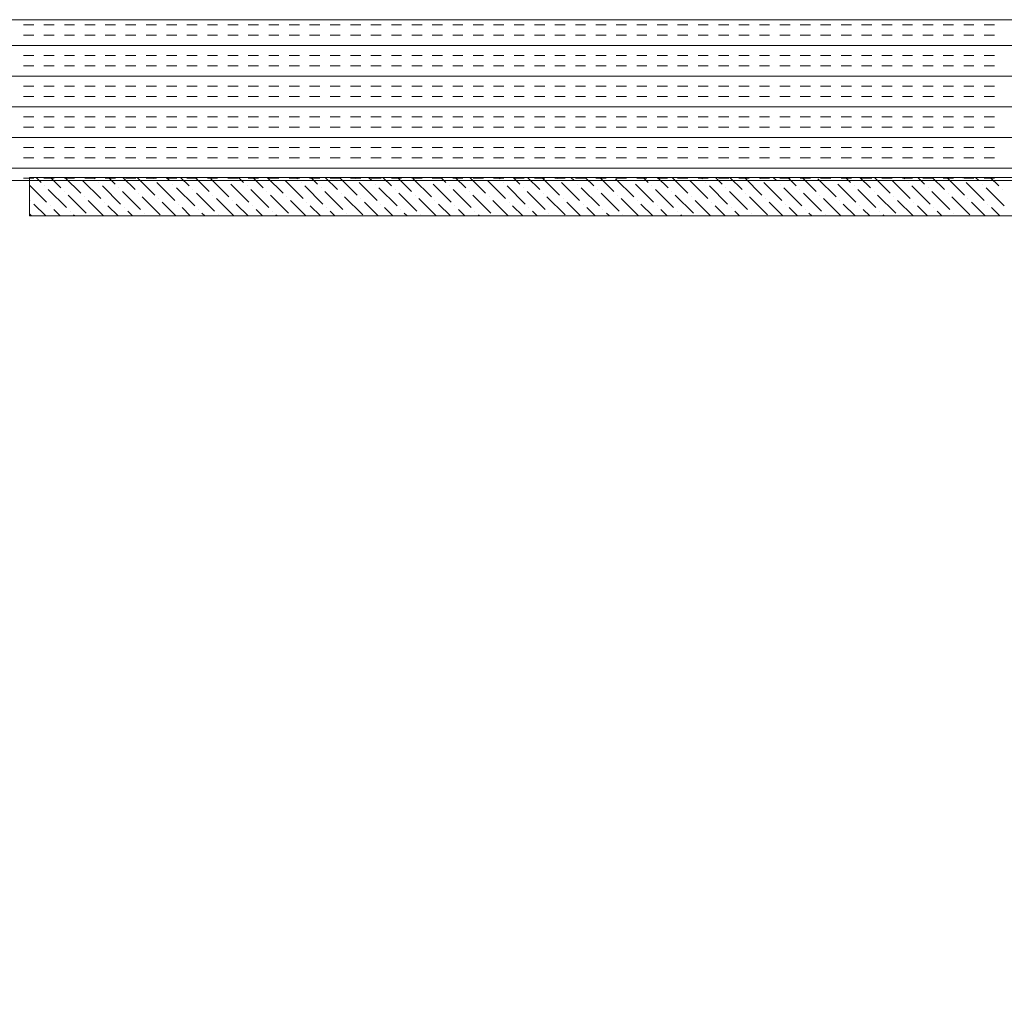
# Model space of a CAD drawing. Extents: x 3940905 to 4145695, y 925352 to 1109797.
# Tile 102 of 256: x 3949748 to 3950054, y 1099866 to 1100172. Entities that reach past the tile are written whole.
import ezdxf

# ---------------------------------------------------------------- set-up
doc = ezdxf.new("R2010")
doc.units = 0
doc.header["$LTSCALE"] = 750
doc.header["$MEASUREMENT"] = 0
doc.layers.add('CKD Equipments', color=252, linetype='CONTINUOUS', lineweight=0)

msp = doc.modelspace()

# ---------------------------------------------------------------- linework, layer by layer
at = {"layer": 'CKD Equipments'}
for p, q in [((3950335.37, 1100172.23), (3949735.37, 1100172.23)), ((3949735.37, 1100122.23), (3950335.37, 1100122.23)), ((3949751.37, 1100111.23), (3949751.37, 1100123.23)), ((3949751.37, 1100123.23), (3950320.37, 1100123.23)), ((3950320.37, 1100111.23), (3949751.37, 1100111.23))]:
    msp.add_line(p, q, dxfattribs=at)
at = {"layer": 'CKD Equipments', "color": 4, "linetype": 'Continuous'}
for p, q in [((3949749.54, 1100170.59), (3949752.72, 1100170.59)), ((3949755.89, 1100170.59), (3949759.07, 1100170.59)), ((3949762.24, 1100170.59), (3949765.42, 1100170.59)), ((3949768.59, 1100170.59), (3949771.77, 1100170.59)), ((3949774.94, 1100170.59), (3949778.12, 1100170.59)), ((3949781.29, 1100170.59), (3949784.47, 1100170.59)), ((3949787.64, 1100170.59), (3949790.82, 1100170.59)), ((3949793.99, 1100170.59), (3949797.17, 1100170.59)), ((3949800.34, 1100170.59), (3949803.52, 1100170.59)), ((3949806.69, 1100170.59), (3949809.87, 1100170.59)), ((3949813.04, 1100170.59), (3949816.22, 1100170.59)), ((3949819.39, 1100170.59), (3949822.57, 1100170.59)), ((3949825.74, 1100170.59), (3949828.92, 1100170.59)), ((3949832.09, 1100170.59), (3949835.27, 1100170.59)), ((3949838.44, 1100170.59), (3949841.62, 1100170.59)), ((3949844.79, 1100170.59), (3949847.97, 1100170.59)), ((3949851.14, 1100170.59), (3949854.32, 1100170.59)), ((3949857.49, 1100170.59), (3949860.67, 1100170.59)), ((3949863.84, 1100170.59), (3949867.02, 1100170.59)), ((3949870.19, 1100170.59), (3949873.37, 1100170.59)), ((3949876.54, 1100170.59), (3949879.72, 1100170.59)), ((3949882.89, 1100170.59), (3949886.07, 1100170.59)), ((3949889.24, 1100170.59), (3949892.42, 1100170.59)), ((3949895.59, 1100170.59), (3949898.77, 1100170.59)), ((3949901.94, 1100170.59), (3949905.12, 1100170.59)), ((3949908.29, 1100170.59), (3949911.47, 1100170.59)), ((3949914.64, 1100170.59), (3949917.82, 1100170.59)), ((3949920.99, 1100170.59), (3949924.17, 1100170.59)), ((3949927.34, 1100170.59), (3949930.52, 1100170.59)), ((3949933.69, 1100170.59), (3949936.87, 1100170.59)), ((3949940.04, 1100170.59), (3949943.22, 1100170.59)), ((3949946.39, 1100170.59), (3949949.57, 1100170.59)), ((3949952.74, 1100170.59), (3949955.92, 1100170.59)), ((3949959.09, 1100170.59), (3949962.27, 1100170.59)), ((3949965.44, 1100170.59), (3949968.62, 1100170.59)), ((3949971.79, 1100170.59), (3949974.97, 1100170.59)), ((3949978.14, 1100170.59), (3949981.32, 1100170.59)), ((3949984.49, 1100170.59), (3949987.67, 1100170.59)), ((3949990.84, 1100170.59), (3949994.02, 1100170.59)), ((3949997.19, 1100170.59), (3950000.37, 1100170.59)), ((3950003.54, 1100170.59), (3950006.72, 1100170.59)), ((3950009.89, 1100170.59), (3950013.07, 1100170.59)), ((3950016.24, 1100170.59), (3950019.42, 1100170.59)), ((3950022.59, 1100170.59), (3950025.77, 1100170.59)), ((3950028.94, 1100170.59), (3950032.12, 1100170.59)), ((3950035.29, 1100170.59), (3950038.47, 1100170.59)), ((3950041.64, 1100170.59), (3950044.82, 1100170.59)), ((3950047.99, 1100170.59), (3950051.17, 1100170.59)), ((3949749.54, 1100167.41), (3949752.72, 1100167.41)), ((3949755.89, 1100167.41), (3949759.07, 1100167.41)), ((3949762.24, 1100167.41), (3949765.42, 1100167.41)), ((3949768.59, 1100167.41), (3949771.77, 1100167.41)), ((3949774.94, 1100167.41), (3949778.12, 1100167.41)), ((3949781.29, 1100167.41), (3949784.47, 1100167.41)), ((3949787.64, 1100167.41), (3949790.82, 1100167.41)), ((3949793.99, 1100167.41), (3949797.17, 1100167.41)), ((3949800.34, 1100167.41), (3949803.52, 1100167.41)), ((3949806.69, 1100167.41), (3949809.87, 1100167.41)), ((3949813.04, 1100167.41), (3949816.22, 1100167.41)), ((3949819.39, 1100167.41), (3949822.57, 1100167.41)), ((3949825.74, 1100167.41), (3949828.92, 1100167.41)), ((3949832.09, 1100167.41), (3949835.27, 1100167.41)), ((3949838.44, 1100167.41), (3949841.62, 1100167.41)), ((3949844.79, 1100167.41), (3949847.97, 1100167.41)), ((3949851.14, 1100167.41), (3949854.32, 1100167.41)), ((3949857.49, 1100167.41), (3949860.67, 1100167.41)), ((3949863.84, 1100167.41), (3949867.02, 1100167.41)), ((3949870.19, 1100167.41), (3949873.37, 1100167.41)), ((3949876.54, 1100167.41), (3949879.72, 1100167.41)), ((3949882.89, 1100167.41), (3949886.07, 1100167.41)), ((3949889.24, 1100167.41), (3949892.42, 1100167.41)), ((3949895.59, 1100167.41), (3949898.77, 1100167.41)), ((3949901.94, 1100167.41), (3949905.12, 1100167.41)), ((3949908.29, 1100167.41), (3949911.47, 1100167.41)), ((3949914.64, 1100167.41), (3949917.82, 1100167.41)), ((3949920.99, 1100167.41), (3949924.17, 1100167.41)), ((3949927.34, 1100167.41), (3949930.52, 1100167.41)), ((3949933.69, 1100167.41), (3949936.87, 1100167.41)), ((3949940.04, 1100167.41), (3949943.22, 1100167.41)), ((3949946.39, 1100167.41), (3949949.57, 1100167.41)), ((3949952.74, 1100167.41), (3949955.92, 1100167.41)), ((3949959.09, 1100167.41), (3949962.27, 1100167.41)), ((3949965.44, 1100167.41), (3949968.62, 1100167.41)), ((3949971.79, 1100167.41), (3949974.97, 1100167.41)), ((3949978.14, 1100167.41), (3949981.32, 1100167.41)), ((3949984.49, 1100167.41), (3949987.67, 1100167.41)), ((3949990.84, 1100167.41), (3949994.02, 1100167.41)), ((3949997.19, 1100167.41), (3950000.37, 1100167.41)), ((3950003.54, 1100167.41), (3950006.72, 1100167.41)), ((3950009.89, 1100167.41), (3950013.07, 1100167.41)), ((3950016.24, 1100167.41), (3950019.42, 1100167.41)), ((3950022.59, 1100167.41), (3950025.77, 1100167.41)), ((3950028.94, 1100167.41), (3950032.12, 1100167.41)), ((3950035.29, 1100167.41), (3950038.47, 1100167.41)), ((3950041.64, 1100167.41), (3950044.82, 1100167.41)), ((3950047.99, 1100167.41), (3950051.17, 1100167.41)), ((3949735.37, 1100164.24), (3950335.37, 1100164.24)), ((3949749.54, 1100161.06), (3949752.72, 1100161.06)), ((3949755.89, 1100161.06), (3949759.07, 1100161.06)), ((3949762.24, 1100161.06), (3949765.42, 1100161.06)), ((3949768.59, 1100161.06), (3949771.77, 1100161.06)), ((3949774.94, 1100161.06), (3949778.12, 1100161.06)), ((3949781.29, 1100161.06), (3949784.47, 1100161.06)), ((3949787.64, 1100161.06), (3949790.82, 1100161.06)), ((3949793.99, 1100161.06), (3949797.17, 1100161.06)), ((3949800.34, 1100161.06), (3949803.52, 1100161.06)), ((3949806.69, 1100161.06), (3949809.87, 1100161.06)), ((3949813.04, 1100161.06), (3949816.22, 1100161.06)), ((3949819.39, 1100161.06), (3949822.57, 1100161.06)), ((3949825.74, 1100161.06), (3949828.92, 1100161.06)), ((3949832.09, 1100161.06), (3949835.27, 1100161.06)), ((3949838.44, 1100161.06), (3949841.62, 1100161.06)), ((3949844.79, 1100161.06), (3949847.97, 1100161.06)), ((3949851.14, 1100161.06), (3949854.32, 1100161.06)), ((3949857.49, 1100161.06), (3949860.67, 1100161.06)), ((3949863.84, 1100161.06), (3949867.02, 1100161.06)), ((3949870.19, 1100161.06), (3949873.37, 1100161.06)), ((3949876.54, 1100161.06), (3949879.72, 1100161.06)), ((3949882.89, 1100161.06), (3949886.07, 1100161.06)), ((3949889.24, 1100161.06), (3949892.42, 1100161.06)), ((3949895.59, 1100161.06), (3949898.77, 1100161.06)), ((3949901.94, 1100161.06), (3949905.12, 1100161.06)), ((3949908.29, 1100161.06), (3949911.47, 1100161.06)), ((3949914.64, 1100161.06), (3949917.82, 1100161.06)), ((3949920.99, 1100161.06), (3949924.17, 1100161.06)), ((3949927.34, 1100161.06), (3949930.52, 1100161.06)), ((3949933.69, 1100161.06), (3949936.87, 1100161.06)), ((3949940.04, 1100161.06), (3949943.22, 1100161.06)), ((3949946.39, 1100161.06), (3949949.57, 1100161.06)), ((3949952.74, 1100161.06), (3949955.92, 1100161.06)), ((3949959.09, 1100161.06), (3949962.27, 1100161.06)), ((3949965.44, 1100161.06), (3949968.62, 1100161.06)), ((3949971.79, 1100161.06), (3949974.97, 1100161.06)), ((3949978.14, 1100161.06), (3949981.32, 1100161.06)), ((3949984.49, 1100161.06), (3949987.67, 1100161.06)), ((3949990.84, 1100161.06), (3949994.02, 1100161.06)), ((3949997.19, 1100161.06), (3950000.37, 1100161.06)), ((3950003.54, 1100161.06), (3950006.72, 1100161.06)), ((3950009.89, 1100161.06), (3950013.07, 1100161.06)), ((3950016.24, 1100161.06), (3950019.42, 1100161.06)), ((3950022.59, 1100161.06), (3950025.77, 1100161.06)), ((3950028.94, 1100161.06), (3950032.12, 1100161.06)), ((3950035.29, 1100161.06), (3950038.47, 1100161.06)), ((3950041.64, 1100161.06), (3950044.82, 1100161.06)), ((3950047.99, 1100161.06), (3950051.17, 1100161.06)), ((3949749.54, 1100157.89), (3949752.72, 1100157.89)), ((3949755.89, 1100157.89), (3949759.07, 1100157.89)), ((3949762.24, 1100157.89), (3949765.42, 1100157.89)), ((3949768.59, 1100157.89), (3949771.77, 1100157.89)), ((3949774.94, 1100157.89), (3949778.12, 1100157.89)), ((3949781.29, 1100157.89), (3949784.47, 1100157.89)), ((3949787.64, 1100157.89), (3949790.82, 1100157.89)), ((3949793.99, 1100157.89), (3949797.17, 1100157.89)), ((3949800.34, 1100157.89), (3949803.52, 1100157.89)), ((3949806.69, 1100157.89), (3949809.87, 1100157.89)), ((3949813.04, 1100157.89), (3949816.22, 1100157.89)), ((3949819.39, 1100157.89), (3949822.57, 1100157.89)), ((3949825.74, 1100157.89), (3949828.92, 1100157.89)), ((3949832.09, 1100157.89), (3949835.27, 1100157.89)), ((3949838.44, 1100157.89), (3949841.62, 1100157.89)), ((3949844.79, 1100157.89), (3949847.97, 1100157.89)), ((3949851.14, 1100157.89), (3949854.32, 1100157.89)), ((3949857.49, 1100157.89), (3949860.67, 1100157.89)), ((3949863.84, 1100157.89), (3949867.02, 1100157.89)), ((3949870.19, 1100157.89), (3949873.37, 1100157.89)), ((3949876.54, 1100157.89), (3949879.72, 1100157.89)), ((3949882.89, 1100157.89), (3949886.07, 1100157.89)), ((3949889.24, 1100157.89), (3949892.42, 1100157.89)), ((3949895.59, 1100157.89), (3949898.77, 1100157.89)), ((3949901.94, 1100157.89), (3949905.12, 1100157.89)), ((3949908.29, 1100157.89), (3949911.47, 1100157.89)), ((3949914.64, 1100157.89), (3949917.82, 1100157.89)), ((3949920.99, 1100157.89), (3949924.17, 1100157.89)), ((3949927.34, 1100157.89), (3949930.52, 1100157.89)), ((3949933.69, 1100157.89), (3949936.87, 1100157.89)), ((3949940.04, 1100157.89), (3949943.22, 1100157.89)), ((3949946.39, 1100157.89), (3949949.57, 1100157.89)), ((3949952.74, 1100157.89), (3949955.92, 1100157.89)), ((3949959.09, 1100157.89), (3949962.27, 1100157.89)), ((3949965.44, 1100157.89), (3949968.62, 1100157.89)), ((3949971.79, 1100157.89), (3949974.97, 1100157.89)), ((3949978.14, 1100157.89), (3949981.32, 1100157.89)), ((3949984.49, 1100157.89), (3949987.67, 1100157.89)), ((3949990.84, 1100157.89), (3949994.02, 1100157.89)), ((3949997.19, 1100157.89), (3950000.37, 1100157.89)), ((3950003.54, 1100157.89), (3950006.72, 1100157.89)), ((3950009.89, 1100157.89), (3950013.07, 1100157.89)), ((3950016.24, 1100157.89), (3950019.42, 1100157.89)), ((3950022.59, 1100157.89), (3950025.77, 1100157.89)), ((3950028.94, 1100157.89), (3950032.12, 1100157.89)), ((3950035.29, 1100157.89), (3950038.47, 1100157.89)), ((3950041.64, 1100157.89), (3950044.82, 1100157.89)), ((3950047.99, 1100157.89), (3950051.17, 1100157.89)), ((3949735.37, 1100154.71), (3950335.37, 1100154.71)), ((3949749.54, 1100151.54), (3949752.72, 1100151.54)), ((3949755.89, 1100151.54), (3949759.07, 1100151.54)), ((3949762.24, 1100151.54), (3949765.42, 1100151.54)), ((3949768.59, 1100151.54), (3949771.77, 1100151.54)), ((3949774.94, 1100151.54), (3949778.12, 1100151.54)), ((3949781.29, 1100151.54), (3949784.47, 1100151.54)), ((3949787.64, 1100151.54), (3949790.82, 1100151.54)), ((3949793.99, 1100151.54), (3949797.17, 1100151.54)), ((3949800.34, 1100151.54), (3949803.52, 1100151.54)), ((3949806.69, 1100151.54), (3949809.87, 1100151.54)), ((3949813.04, 1100151.54), (3949816.22, 1100151.54)), ((3949819.39, 1100151.54), (3949822.57, 1100151.54)), ((3949825.74, 1100151.54), (3949828.92, 1100151.54)), ((3949832.09, 1100151.54), (3949835.27, 1100151.54)), ((3949838.44, 1100151.54), (3949841.62, 1100151.54)), ((3949844.79, 1100151.54), (3949847.97, 1100151.54)), ((3949851.14, 1100151.54), (3949854.32, 1100151.54)), ((3949857.49, 1100151.54), (3949860.67, 1100151.54)), ((3949863.84, 1100151.54), (3949867.02, 1100151.54)), ((3949870.19, 1100151.54), (3949873.37, 1100151.54)), ((3949876.54, 1100151.54), (3949879.72, 1100151.54)), ((3949882.89, 1100151.54), (3949886.07, 1100151.54)), ((3949889.24, 1100151.54), (3949892.42, 1100151.54)), ((3949895.59, 1100151.54), (3949898.77, 1100151.54)), ((3949901.94, 1100151.54), (3949905.12, 1100151.54)), ((3949908.29, 1100151.54), (3949911.47, 1100151.54)), ((3949914.64, 1100151.54), (3949917.82, 1100151.54)), ((3949920.99, 1100151.54), (3949924.17, 1100151.54)), ((3949927.34, 1100151.54), (3949930.52, 1100151.54)), ((3949933.69, 1100151.54), (3949936.87, 1100151.54)), ((3949940.04, 1100151.54), (3949943.22, 1100151.54)), ((3949946.39, 1100151.54), (3949949.57, 1100151.54)), ((3949952.74, 1100151.54), (3949955.92, 1100151.54)), ((3949959.09, 1100151.54), (3949962.27, 1100151.54)), ((3949965.44, 1100151.54), (3949968.62, 1100151.54)), ((3949971.79, 1100151.54), (3949974.97, 1100151.54)), ((3949978.14, 1100151.54), (3949981.32, 1100151.54)), ((3949984.49, 1100151.54), (3949987.67, 1100151.54)), ((3949990.84, 1100151.54), (3949994.02, 1100151.54)), ((3949997.19, 1100151.54), (3950000.37, 1100151.54)), ((3950003.54, 1100151.54), (3950006.72, 1100151.54)), ((3950009.89, 1100151.54), (3950013.07, 1100151.54)), ((3950016.24, 1100151.54), (3950019.42, 1100151.54)), ((3950022.59, 1100151.54), (3950025.77, 1100151.54)), ((3950028.94, 1100151.54), (3950032.12, 1100151.54)), ((3950035.29, 1100151.54), (3950038.47, 1100151.54)), ((3950041.64, 1100151.54), (3950044.82, 1100151.54)), ((3950047.99, 1100151.54), (3950051.17, 1100151.54)), ((3949749.54, 1100148.36), (3949752.72, 1100148.36)), ((3949755.89, 1100148.36), (3949759.07, 1100148.36)), ((3949762.24, 1100148.36), (3949765.42, 1100148.36)), ((3949768.59, 1100148.36), (3949771.77, 1100148.36)), ((3949774.94, 1100148.36), (3949778.12, 1100148.36)), ((3949781.29, 1100148.36), (3949784.47, 1100148.36)), ((3949787.64, 1100148.36), (3949790.82, 1100148.36)), ((3949793.99, 1100148.36), (3949797.17, 1100148.36)), ((3949800.34, 1100148.36), (3949803.52, 1100148.36)), ((3949806.69, 1100148.36), (3949809.87, 1100148.36)), ((3949813.04, 1100148.36), (3949816.22, 1100148.36)), ((3949819.39, 1100148.36), (3949822.57, 1100148.36)), ((3949825.74, 1100148.36), (3949828.92, 1100148.36)), ((3949832.09, 1100148.36), (3949835.27, 1100148.36)), ((3949838.44, 1100148.36), (3949841.62, 1100148.36)), ((3949844.79, 1100148.36), (3949847.97, 1100148.36)), ((3949851.14, 1100148.36), (3949854.32, 1100148.36)), ((3949857.49, 1100148.36), (3949860.67, 1100148.36)), ((3949863.84, 1100148.36), (3949867.02, 1100148.36)), ((3949870.19, 1100148.36), (3949873.37, 1100148.36)), ((3949876.54, 1100148.36), (3949879.72, 1100148.36)), ((3949882.89, 1100148.36), (3949886.07, 1100148.36)), ((3949889.24, 1100148.36), (3949892.42, 1100148.36)), ((3949895.59, 1100148.36), (3949898.77, 1100148.36)), ((3949901.94, 1100148.36), (3949905.12, 1100148.36)), ((3949908.29, 1100148.36), (3949911.47, 1100148.36)), ((3949914.64, 1100148.36), (3949917.82, 1100148.36)), ((3949920.99, 1100148.36), (3949924.17, 1100148.36)), ((3949927.34, 1100148.36), (3949930.52, 1100148.36)), ((3949933.69, 1100148.36), (3949936.87, 1100148.36)), ((3949940.04, 1100148.36), (3949943.22, 1100148.36)), ((3949946.39, 1100148.36), (3949949.57, 1100148.36)), ((3949952.74, 1100148.36), (3949955.92, 1100148.36)), ((3949959.09, 1100148.36), (3949962.27, 1100148.36)), ((3949965.44, 1100148.36), (3949968.62, 1100148.36)), ((3949971.79, 1100148.36), (3949974.97, 1100148.36)), ((3949978.14, 1100148.36), (3949981.32, 1100148.36)), ((3949984.49, 1100148.36), (3949987.67, 1100148.36)), ((3949990.84, 1100148.36), (3949994.02, 1100148.36)), ((3949997.19, 1100148.36), (3950000.37, 1100148.36)), ((3950003.54, 1100148.36), (3950006.72, 1100148.36)), ((3950009.89, 1100148.36), (3950013.07, 1100148.36)), ((3950016.24, 1100148.36), (3950019.42, 1100148.36)), ((3950022.59, 1100148.36), (3950025.77, 1100148.36)), ((3950028.94, 1100148.36), (3950032.12, 1100148.36)), ((3950035.29, 1100148.36), (3950038.47, 1100148.36)), ((3950041.64, 1100148.36), (3950044.82, 1100148.36)), ((3950047.99, 1100148.36), (3950051.17, 1100148.36)), ((3949735.37, 1100145.19), (3950335.37, 1100145.19)), ((3949749.54, 1100142.01), (3949752.72, 1100142.01)), ((3949755.89, 1100142.01), (3949759.07, 1100142.01)), ((3949762.24, 1100142.01), (3949765.42, 1100142.01)), ((3949768.59, 1100142.01), (3949771.77, 1100142.01)), ((3949774.94, 1100142.01), (3949778.12, 1100142.01)), ((3949781.29, 1100142.01), (3949784.47, 1100142.01)), ((3949787.64, 1100142.01), (3949790.82, 1100142.01)), ((3949793.99, 1100142.01), (3949797.17, 1100142.01)), ((3949800.34, 1100142.01), (3949803.52, 1100142.01)), ((3949806.69, 1100142.01), (3949809.87, 1100142.01)), ((3949813.04, 1100142.01), (3949816.22, 1100142.01)), ((3949819.39, 1100142.01), (3949822.57, 1100142.01)), ((3949825.74, 1100142.01), (3949828.92, 1100142.01)), ((3949832.09, 1100142.01), (3949835.27, 1100142.01)), ((3949838.44, 1100142.01), (3949841.62, 1100142.01)), ((3949844.79, 1100142.01), (3949847.97, 1100142.01)), ((3949851.14, 1100142.01), (3949854.32, 1100142.01)), ((3949857.49, 1100142.01), (3949860.67, 1100142.01)), ((3949863.84, 1100142.01), (3949867.02, 1100142.01)), ((3949870.19, 1100142.01), (3949873.37, 1100142.01)), ((3949876.54, 1100142.01), (3949879.72, 1100142.01)), ((3949882.89, 1100142.01), (3949886.07, 1100142.01)), ((3949889.24, 1100142.01), (3949892.42, 1100142.01)), ((3949895.59, 1100142.01), (3949898.77, 1100142.01)), ((3949901.94, 1100142.01), (3949905.12, 1100142.01)), ((3949908.29, 1100142.01), (3949911.47, 1100142.01)), ((3949914.64, 1100142.01), (3949917.82, 1100142.01)), ((3949920.99, 1100142.01), (3949924.17, 1100142.01)), ((3949927.34, 1100142.01), (3949930.52, 1100142.01)), ((3949933.69, 1100142.01), (3949936.87, 1100142.01)), ((3949940.04, 1100142.01), (3949943.22, 1100142.01)), ((3949946.39, 1100142.01), (3949949.57, 1100142.01)), ((3949952.74, 1100142.01), (3949955.92, 1100142.01)), ((3949959.09, 1100142.01), (3949962.27, 1100142.01)), ((3949965.44, 1100142.01), (3949968.62, 1100142.01)), ((3949971.79, 1100142.01), (3949974.97, 1100142.01)), ((3949978.14, 1100142.01), (3949981.32, 1100142.01)), ((3949984.49, 1100142.01), (3949987.67, 1100142.01)), ((3949990.84, 1100142.01), (3949994.02, 1100142.01)), ((3949997.19, 1100142.01), (3950000.37, 1100142.01)), ((3950003.54, 1100142.01), (3950006.72, 1100142.01)), ((3950009.89, 1100142.01), (3950013.07, 1100142.01)), ((3950016.24, 1100142.01), (3950019.42, 1100142.01)), ((3950022.59, 1100142.01), (3950025.77, 1100142.01)), ((3950028.94, 1100142.01), (3950032.12, 1100142.01)), ((3950035.29, 1100142.01), (3950038.47, 1100142.01)), ((3950041.64, 1100142.01), (3950044.82, 1100142.01)), ((3950047.99, 1100142.01), (3950051.17, 1100142.01)), ((3949749.54, 1100138.84), (3949752.72, 1100138.84)), ((3949755.89, 1100138.84), (3949759.07, 1100138.84)), ((3949762.24, 1100138.84), (3949765.42, 1100138.84)), ((3949768.59, 1100138.84), (3949771.77, 1100138.84)), ((3949774.94, 1100138.84), (3949778.12, 1100138.84)), ((3949781.29, 1100138.84), (3949784.47, 1100138.84)), ((3949787.64, 1100138.84), (3949790.82, 1100138.84)), ((3949793.99, 1100138.84), (3949797.17, 1100138.84)), ((3949800.34, 1100138.84), (3949803.52, 1100138.84)), ((3949806.69, 1100138.84), (3949809.87, 1100138.84)), ((3949813.04, 1100138.84), (3949816.22, 1100138.84)), ((3949819.39, 1100138.84), (3949822.57, 1100138.84)), ((3949825.74, 1100138.84), (3949828.92, 1100138.84)), ((3949832.09, 1100138.84), (3949835.27, 1100138.84)), ((3949838.44, 1100138.84), (3949841.62, 1100138.84)), ((3949844.79, 1100138.84), (3949847.97, 1100138.84)), ((3949851.14, 1100138.84), (3949854.32, 1100138.84)), ((3949857.49, 1100138.84), (3949860.67, 1100138.84)), ((3949863.84, 1100138.84), (3949867.02, 1100138.84)), ((3949870.19, 1100138.84), (3949873.37, 1100138.84)), ((3949876.54, 1100138.84), (3949879.72, 1100138.84)), ((3949882.89, 1100138.84), (3949886.07, 1100138.84)), ((3949889.24, 1100138.84), (3949892.42, 1100138.84)), ((3949895.59, 1100138.84), (3949898.77, 1100138.84)), ((3949901.94, 1100138.84), (3949905.12, 1100138.84)), ((3949908.29, 1100138.84), (3949911.47, 1100138.84)), ((3949914.64, 1100138.84), (3949917.82, 1100138.84)), ((3949920.99, 1100138.84), (3949924.17, 1100138.84)), ((3949927.34, 1100138.84), (3949930.52, 1100138.84)), ((3949933.69, 1100138.84), (3949936.87, 1100138.84)), ((3949940.04, 1100138.84), (3949943.22, 1100138.84)), ((3949946.39, 1100138.84), (3949949.57, 1100138.84)), ((3949952.74, 1100138.84), (3949955.92, 1100138.84)), ((3949959.09, 1100138.84), (3949962.27, 1100138.84)), ((3949965.44, 1100138.84), (3949968.62, 1100138.84)), ((3949971.79, 1100138.84), (3949974.97, 1100138.84)), ((3949978.14, 1100138.84), (3949981.32, 1100138.84)), ((3949984.49, 1100138.84), (3949987.67, 1100138.84)), ((3949990.84, 1100138.84), (3949994.02, 1100138.84)), ((3949997.19, 1100138.84), (3950000.37, 1100138.84)), ((3950003.54, 1100138.84), (3950006.72, 1100138.84)), ((3950009.89, 1100138.84), (3950013.07, 1100138.84)), ((3950016.24, 1100138.84), (3950019.42, 1100138.84)), ((3950022.59, 1100138.84), (3950025.77, 1100138.84)), ((3950028.94, 1100138.84), (3950032.12, 1100138.84)), ((3950035.29, 1100138.84), (3950038.47, 1100138.84)), ((3950041.64, 1100138.84), (3950044.82, 1100138.84)), ((3950047.99, 1100138.84), (3950051.17, 1100138.84)), ((3949735.37, 1100135.66), (3950335.37, 1100135.66)), ((3949749.54, 1100132.49), (3949752.72, 1100132.49)), ((3949755.89, 1100132.49), (3949759.07, 1100132.49)), ((3949762.24, 1100132.49), (3949765.42, 1100132.49)), ((3949768.59, 1100132.49), (3949771.77, 1100132.49)), ((3949774.94, 1100132.49), (3949778.12, 1100132.49)), ((3949781.29, 1100132.49), (3949784.47, 1100132.49)), ((3949787.64, 1100132.49), (3949790.82, 1100132.49)), ((3949793.99, 1100132.49), (3949797.17, 1100132.49)), ((3949800.34, 1100132.49), (3949803.52, 1100132.49)), ((3949806.69, 1100132.49), (3949809.87, 1100132.49)), ((3949813.04, 1100132.49), (3949816.22, 1100132.49)), ((3949819.39, 1100132.49), (3949822.57, 1100132.49)), ((3949825.74, 1100132.49), (3949828.92, 1100132.49)), ((3949832.09, 1100132.49), (3949835.27, 1100132.49)), ((3949838.44, 1100132.49), (3949841.62, 1100132.49)), ((3949844.79, 1100132.49), (3949847.97, 1100132.49)), ((3949851.14, 1100132.49), (3949854.32, 1100132.49)), ((3949857.49, 1100132.49), (3949860.67, 1100132.49)), ((3949863.84, 1100132.49), (3949867.02, 1100132.49)), ((3949870.19, 1100132.49), (3949873.37, 1100132.49)), ((3949876.54, 1100132.49), (3949879.72, 1100132.49)), ((3949882.89, 1100132.49), (3949886.07, 1100132.49)), ((3949889.24, 1100132.49), (3949892.42, 1100132.49)), ((3949895.59, 1100132.49), (3949898.77, 1100132.49)), ((3949901.94, 1100132.49), (3949905.12, 1100132.49)), ((3949908.29, 1100132.49), (3949911.47, 1100132.49)), ((3949914.64, 1100132.49), (3949917.82, 1100132.49)), ((3949920.99, 1100132.49), (3949924.17, 1100132.49)), ((3949927.34, 1100132.49), (3949930.52, 1100132.49)), ((3949933.69, 1100132.49), (3949936.87, 1100132.49)), ((3949940.04, 1100132.49), (3949943.22, 1100132.49)), ((3949946.39, 1100132.49), (3949949.57, 1100132.49)), ((3949952.74, 1100132.49), (3949955.92, 1100132.49)), ((3949959.09, 1100132.49), (3949962.27, 1100132.49)), ((3949965.44, 1100132.49), (3949968.62, 1100132.49)), ((3949971.79, 1100132.49), (3949974.97, 1100132.49)), ((3949978.14, 1100132.49), (3949981.32, 1100132.49)), ((3949984.49, 1100132.49), (3949987.67, 1100132.49)), ((3949990.84, 1100132.49), (3949994.02, 1100132.49)), ((3949997.19, 1100132.49), (3950000.37, 1100132.49)), ((3950003.54, 1100132.49), (3950006.72, 1100132.49)), ((3950009.89, 1100132.49), (3950013.07, 1100132.49)), ((3950016.24, 1100132.49), (3950019.42, 1100132.49)), ((3950022.59, 1100132.49), (3950025.77, 1100132.49)), ((3950028.94, 1100132.49), (3950032.12, 1100132.49)), ((3950035.29, 1100132.49), (3950038.47, 1100132.49)), ((3950041.64, 1100132.49), (3950044.82, 1100132.49)), ((3950047.99, 1100132.49), (3950051.17, 1100132.49)), ((3949749.54, 1100129.31), (3949752.72, 1100129.31)), ((3949755.89, 1100129.31), (3949759.07, 1100129.31)), ((3949762.24, 1100129.31), (3949765.42, 1100129.31)), ((3949768.59, 1100129.31), (3949771.77, 1100129.31)), ((3949774.94, 1100129.31), (3949778.12, 1100129.31)), ((3949781.29, 1100129.31), (3949784.47, 1100129.31)), ((3949787.64, 1100129.31), (3949790.82, 1100129.31)), ((3949793.99, 1100129.31), (3949797.17, 1100129.31)), ((3949800.34, 1100129.31), (3949803.52, 1100129.31)), ((3949806.69, 1100129.31), (3949809.87, 1100129.31)), ((3949813.04, 1100129.31), (3949816.22, 1100129.31)), ((3949819.39, 1100129.31), (3949822.57, 1100129.31)), ((3949825.74, 1100129.31), (3949828.92, 1100129.31)), ((3949832.09, 1100129.31), (3949835.27, 1100129.31)), ((3949838.44, 1100129.31), (3949841.62, 1100129.31)), ((3949844.79, 1100129.31), (3949847.97, 1100129.31)), ((3949851.14, 1100129.31), (3949854.32, 1100129.31)), ((3949857.49, 1100129.31), (3949860.67, 1100129.31)), ((3949863.84, 1100129.31), (3949867.02, 1100129.31)), ((3949870.19, 1100129.31), (3949873.37, 1100129.31)), ((3949876.54, 1100129.31), (3949879.72, 1100129.31)), ((3949882.89, 1100129.31), (3949886.07, 1100129.31)), ((3949889.24, 1100129.31), (3949892.42, 1100129.31)), ((3949895.59, 1100129.31), (3949898.77, 1100129.31)), ((3949901.94, 1100129.31), (3949905.12, 1100129.31)), ((3949908.29, 1100129.31), (3949911.47, 1100129.31)), ((3949914.64, 1100129.31), (3949917.82, 1100129.31)), ((3949920.99, 1100129.31), (3949924.17, 1100129.31)), ((3949927.34, 1100129.31), (3949930.52, 1100129.31)), ((3949933.69, 1100129.31), (3949936.87, 1100129.31)), ((3949940.04, 1100129.31), (3949943.22, 1100129.31)), ((3949946.39, 1100129.31), (3949949.57, 1100129.31)), ((3949952.74, 1100129.31), (3949955.92, 1100129.31)), ((3949959.09, 1100129.31), (3949962.27, 1100129.31)), ((3949965.44, 1100129.31), (3949968.62, 1100129.31)), ((3949971.79, 1100129.31), (3949974.97, 1100129.31)), ((3949978.14, 1100129.31), (3949981.32, 1100129.31)), ((3949984.49, 1100129.31), (3949987.67, 1100129.31)), ((3949990.84, 1100129.31), (3949994.02, 1100129.31)), ((3949997.19, 1100129.31), (3950000.37, 1100129.31)), ((3950003.54, 1100129.31), (3950006.72, 1100129.31)), ((3950009.89, 1100129.31), (3950013.07, 1100129.31)), ((3950016.24, 1100129.31), (3950019.42, 1100129.31)), ((3950022.59, 1100129.31), (3950025.77, 1100129.31)), ((3950028.94, 1100129.31), (3950032.12, 1100129.31)), ((3950035.29, 1100129.31), (3950038.47, 1100129.31)), ((3950041.64, 1100129.31), (3950044.82, 1100129.31)), ((3950047.99, 1100129.31), (3950051.17, 1100129.31)), ((3949735.37, 1100126.14), (3950335.37, 1100126.14)), ((3949749.54, 1100122.96), (3949752.72, 1100122.96)), ((3949755.89, 1100122.96), (3949759.07, 1100122.96)), ((3949762.24, 1100122.96), (3949765.42, 1100122.96)), ((3949768.59, 1100122.96), (3949771.77, 1100122.96)), ((3949774.94, 1100122.96), (3949778.12, 1100122.96)), ((3949781.29, 1100122.96), (3949784.47, 1100122.96)), ((3949787.64, 1100122.96), (3949790.82, 1100122.96)), ((3949793.99, 1100122.96), (3949797.17, 1100122.96)), ((3949800.34, 1100122.96), (3949803.52, 1100122.96)), ((3949806.69, 1100122.96), (3949809.87, 1100122.96)), ((3949813.04, 1100122.96), (3949816.22, 1100122.96)), ((3949819.39, 1100122.96), (3949822.57, 1100122.96)), ((3949825.74, 1100122.96), (3949828.92, 1100122.96)), ((3949832.09, 1100122.96), (3949835.27, 1100122.96)), ((3949838.44, 1100122.96), (3949841.62, 1100122.96)), ((3949844.79, 1100122.96), (3949847.97, 1100122.96)), ((3949851.14, 1100122.96), (3949854.32, 1100122.96)), ((3949857.49, 1100122.96), (3949860.67, 1100122.96)), ((3949863.84, 1100122.96), (3949867.02, 1100122.96)), ((3949870.19, 1100122.96), (3949873.37, 1100122.96)), ((3949876.54, 1100122.96), (3949879.72, 1100122.96)), ((3949882.89, 1100122.96), (3949886.07, 1100122.96)), ((3949889.24, 1100122.96), (3949892.42, 1100122.96)), ((3949895.59, 1100122.96), (3949898.77, 1100122.96)), ((3949901.94, 1100122.96), (3949905.12, 1100122.96)), ((3949908.29, 1100122.96), (3949911.47, 1100122.96)), ((3949914.64, 1100122.96), (3949917.82, 1100122.96)), ((3949920.99, 1100122.96), (3949924.17, 1100122.96)), ((3949927.34, 1100122.96), (3949930.52, 1100122.96)), ((3949933.69, 1100122.96), (3949936.87, 1100122.96)), ((3949940.04, 1100122.96), (3949943.22, 1100122.96)), ((3949946.39, 1100122.96), (3949949.57, 1100122.96)), ((3949952.74, 1100122.96), (3949955.92, 1100122.96)), ((3949959.09, 1100122.96), (3949962.27, 1100122.96)), ((3949965.44, 1100122.96), (3949968.62, 1100122.96)), ((3949971.79, 1100122.96), (3949974.97, 1100122.96)), ((3949978.14, 1100122.96), (3949981.32, 1100122.96)), ((3949984.49, 1100122.96), (3949987.67, 1100122.96)), ((3949990.84, 1100122.96), (3949994.02, 1100122.96)), ((3949997.19, 1100122.96), (3950000.37, 1100122.96)), ((3950003.54, 1100122.96), (3950006.72, 1100122.96)), ((3950009.89, 1100122.96), (3950013.07, 1100122.96)), ((3950016.24, 1100122.96), (3950019.42, 1100122.96)), ((3950022.59, 1100122.96), (3950025.77, 1100122.96)), ((3950028.94, 1100122.96), (3950032.12, 1100122.96)), ((3950035.29, 1100122.96), (3950038.47, 1100122.96)), ((3950041.64, 1100122.96), (3950044.82, 1100122.96)), ((3950047.99, 1100122.96), (3950051.17, 1100122.96))]:
    msp.add_line(p, q, dxfattribs=at)
at = {"layer": 'CKD Equipments', "color": 55, "linetype": 'Continuous'}
for p, q in [((3949755.02, 1100121.67), (3949753.46, 1100123.23)), ((3949761.19, 1100119.99), (3949757.95, 1100123.23)), ((3949767.37, 1100118.31), (3949762.44, 1100123.23)), ((3949773.54, 1100116.62), (3949767.93, 1100122.24)), ((3949771.86, 1100122.8), (3949771.42, 1100123.23)), ((3949778.03, 1100121.11), (3949775.91, 1100123.23)), ((3949784.2, 1100119.43), (3949780.4, 1100123.23)), ((3949790.38, 1100117.75), (3949784.89, 1100123.23)), ((3949789.82, 1100122.8), (3949789.82, 1100122.8)), ((3949794.87, 1100122.24), (3949793.87, 1100123.23)), ((3949801.04, 1100120.55), (3949798.36, 1100123.23)), ((3949807.22, 1100118.87), (3949802.85, 1100123.23)), ((3949813.39, 1100117.18), (3949807.78, 1100122.8)), ((3949812.83, 1100122.24), (3949812.83, 1100122.24)), ((3949817.88, 1100121.67), (3949816.32, 1100123.23)), ((3949824.05, 1100119.99), (3949820.81, 1100123.23)), ((3949830.23, 1100118.31), (3949825.3, 1100123.23)), ((3949836.4, 1100116.62), (3949830.79, 1100122.24)), ((3949834.72, 1100122.8), (3949834.28, 1100123.23)), ((3949840.89, 1100121.11), (3949838.77, 1100123.23)), ((3949847.07, 1100119.43), (3949843.26, 1100123.23)), ((3949853.24, 1100117.75), (3949847.75, 1100123.23)), ((3949852.68, 1100122.8), (3949852.68, 1100122.8)), ((3949857.73, 1100122.24), (3949856.73, 1100123.23)), ((3949863.9, 1100120.55), (3949861.22, 1100123.23)), ((3949870.08, 1100118.87), (3949865.71, 1100123.23)), ((3949876.25, 1100117.18), (3949870.64, 1100122.8)), ((3949875.69, 1100122.24), (3949875.69, 1100122.24)), ((3949880.74, 1100121.67), (3949879.18, 1100123.23)), ((3949886.92, 1100119.99), (3949883.67, 1100123.23)), ((3949893.09, 1100118.31), (3949888.16, 1100123.23)), ((3949899.26, 1100116.62), (3949893.65, 1100122.24)), ((3949897.58, 1100122.8), (3949897.14, 1100123.23)), ((3949903.75, 1100121.11), (3949901.63, 1100123.23)), ((3949909.93, 1100119.43), (3949906.12, 1100123.23)), ((3949916.1, 1100117.75), (3949910.61, 1100123.23)), ((3949915.54, 1100122.8), (3949915.54, 1100122.8)), ((3949920.59, 1100122.24), (3949919.59, 1100123.23)), ((3949926.77, 1100120.55), (3949924.08, 1100123.23)), ((3949932.94, 1100118.87), (3949928.57, 1100123.23)), ((3949939.11, 1100117.18), (3949933.5, 1100122.8)), ((3949938.55, 1100122.24), (3949938.55, 1100122.24)), ((3949943.6, 1100121.67), (3949942.04, 1100123.23)), ((3949949.78, 1100119.99), (3949946.53, 1100123.23)), ((3949955.95, 1100118.31), (3949951.02, 1100123.23)), ((3949962.13, 1100116.62), (3949956.51, 1100122.24)), ((3949960.44, 1100122.8), (3949960.01, 1100123.23)), ((3949966.62, 1100121.11), (3949964.5, 1100123.23)), ((3949972.79, 1100119.43), (3949968.99, 1100123.23)), ((3949978.96, 1100117.75), (3949973.48, 1100123.23)), ((3949978.4, 1100122.8), (3949978.4, 1100122.8)), ((3949983.45, 1100122.24), (3949982.46, 1100123.23)), ((3949989.63, 1100120.55), (3949986.95, 1100123.23)), ((3949995.8, 1100118.87), (3949991.44, 1100123.23)), ((3950001.98, 1100117.18), (3949996.36, 1100122.8)), ((3950001.41, 1100122.24), (3950001.41, 1100122.24)), ((3950006.47, 1100121.67), (3950004.91, 1100123.23)), ((3950012.64, 1100119.99), (3950009.4, 1100123.23)), ((3950018.81, 1100118.31), (3950013.89, 1100123.23)), ((3950024.99, 1100116.62), (3950019.38, 1100122.24)), ((3950023.3, 1100122.8), (3950022.87, 1100123.23)), ((3950029.48, 1100121.11), (3950027.36, 1100123.23)), ((3950035.65, 1100119.43), (3950031.85, 1100123.23)), ((3950041.83, 1100117.75), (3950036.34, 1100123.23)), ((3950041.26, 1100122.8), (3950041.26, 1100122.8)), ((3950046.32, 1100122.24), (3950045.32, 1100123.23)), ((3950052.49, 1100120.55), (3950049.81, 1100123.23)), ((3949756.7, 1100115.5), (3949751.37, 1100120.83)), ((3949756.14, 1100120.55), (3949756.14, 1100120.55)), ((3949762.88, 1100113.82), (3949757.26, 1100119.43)), ((3949772.98, 1100121.67), (3949772.98, 1100121.67)), ((3949779.71, 1100114.94), (3949774.1, 1100120.55)), ((3949779.15, 1100119.99), (3949779.15, 1100119.99)), ((3949796.55, 1100116.06), (3949790.94, 1100121.67)), ((3949795.99, 1100121.11), (3949795.99, 1100121.11)), ((3949802.73, 1100114.38), (3949797.11, 1100119.99)), ((3949802.17, 1100119.43), (3949802.17, 1100119.43)), ((3949819.56, 1100115.5), (3949813.95, 1100121.11)), ((3949819, 1100120.55), (3949819, 1100120.55)), ((3949825.74, 1100113.82), (3949820.13, 1100119.43)), ((3949835.84, 1100121.67), (3949835.84, 1100121.67)), ((3949842.58, 1100114.94), (3949836.96, 1100120.55)), ((3949842.02, 1100119.99), (3949842.02, 1100119.99)), ((3949859.41, 1100116.06), (3949853.8, 1100121.67)), ((3949858.85, 1100121.11), (3949858.85, 1100121.11)), ((3949865.59, 1100114.38), (3949859.98, 1100119.99)), ((3949865.03, 1100119.43), (3949865.03, 1100119.43)), ((3949882.43, 1100115.5), (3949876.81, 1100121.11)), ((3949881.86, 1100120.55), (3949881.86, 1100120.55)), ((3949888.6, 1100113.82), (3949882.99, 1100119.43)), ((3949898.7, 1100121.67), (3949898.7, 1100121.67)), ((3949905.44, 1100114.94), (3949899.83, 1100120.55)), ((3949904.88, 1100119.99), (3949904.88, 1100119.99)), ((3949922.28, 1100116.06), (3949916.66, 1100121.67)), ((3949921.71, 1100121.11), (3949921.71, 1100121.11)), ((3949928.45, 1100114.38), (3949922.84, 1100119.99)), ((3949927.89, 1100119.43), (3949927.89, 1100119.43)), ((3949945.29, 1100115.5), (3949939.68, 1100121.11)), ((3949944.73, 1100120.55), (3949944.73, 1100120.55)), ((3949951.46, 1100113.82), (3949945.85, 1100119.43)), ((3949961.56, 1100121.67), (3949961.56, 1100121.67)), ((3949968.3, 1100114.94), (3949962.69, 1100120.55)), ((3949967.74, 1100119.99), (3949967.74, 1100119.99)), ((3949985.14, 1100116.06), (3949979.53, 1100121.67)), ((3949984.58, 1100121.11), (3949984.58, 1100121.11)), ((3949991.31, 1100114.38), (3949985.7, 1100119.99)), ((3949990.75, 1100119.43), (3949990.75, 1100119.43)), ((3950008.15, 1100115.5), (3950002.54, 1100121.11)), ((3950007.59, 1100120.55), (3950007.59, 1100120.55)), ((3950014.32, 1100113.82), (3950008.71, 1100119.43)), ((3950024.43, 1100121.67), (3950024.43, 1100121.67)), ((3950031.16, 1100114.94), (3950025.55, 1100120.55)), ((3950030.6, 1100119.99), (3950030.6, 1100119.99)), ((3950048, 1100116.06), (3950042.39, 1100121.67)), ((3950047.44, 1100121.11), (3950047.44, 1100121.11)), ((3950054.17, 1100114.38), (3950048.56, 1100119.99)), ((3950053.61, 1100119.43), (3950053.61, 1100119.43)), ((3949751.65, 1100116.06), (3949751.65, 1100116.06)), ((3949762.32, 1100118.87), (3949762.32, 1100118.87)), ((3949769.05, 1100112.13), (3949763.44, 1100117.75)), ((3949768.49, 1100117.18), (3949768.49, 1100117.18)), ((3949774.44, 1100111.23), (3949769.61, 1100116.06)), ((3949785.89, 1100113.26), (3949780.28, 1100118.87)), ((3949785.33, 1100118.31), (3949785.33, 1100118.31)), ((3949792.06, 1100111.57), (3949786.45, 1100117.18)), ((3949791.5, 1100116.62), (3949791.5, 1100116.62)), ((3949808.9, 1100112.69), (3949803.29, 1100118.31)), ((3949808.34, 1100117.75), (3949808.34, 1100117.75)), ((3949814.85, 1100111.23), (3949809.46, 1100116.62)), ((3949814.51, 1100116.06), (3949814.51, 1100116.06)), ((3949825.18, 1100118.87), (3949825.18, 1100118.87)), ((3949831.91, 1100112.13), (3949826.3, 1100117.75)), ((3949831.35, 1100117.18), (3949831.35, 1100117.18)), ((3949837.3, 1100111.23), (3949832.47, 1100116.06)), ((3949848.75, 1100113.26), (3949843.14, 1100118.87)), ((3949848.19, 1100118.31), (3949848.19, 1100118.31)), ((3949854.92, 1100111.57), (3949849.31, 1100117.18)), ((3949854.36, 1100116.62), (3949854.36, 1100116.62)), ((3949871.76, 1100112.69), (3949866.15, 1100118.31)), ((3949871.2, 1100117.75), (3949871.2, 1100117.75)), ((3949877.71, 1100111.23), (3949872.32, 1100116.62)), ((3949877.37, 1100116.06), (3949877.37, 1100116.06)), ((3949888.04, 1100118.87), (3949888.04, 1100118.87)), ((3949894.77, 1100112.13), (3949889.16, 1100117.75)), ((3949894.21, 1100117.18), (3949894.21, 1100117.18)), ((3949900.16, 1100111.23), (3949895.34, 1100116.06)), ((3949911.61, 1100113.26), (3949906, 1100118.87)), ((3949911.05, 1100118.31), (3949911.05, 1100118.31)), ((3949917.79, 1100111.57), (3949912.17, 1100117.18)), ((3949917.22, 1100116.62), (3949917.22, 1100116.62)), ((3949934.62, 1100112.69), (3949929.01, 1100118.31)), ((3949934.06, 1100117.75), (3949934.06, 1100117.75)), ((3949940.57, 1100111.23), (3949935.19, 1100116.62)), ((3949940.24, 1100116.06), (3949940.24, 1100116.06)), ((3949950.9, 1100118.87), (3949950.9, 1100118.87)), ((3949957.64, 1100112.13), (3949952.02, 1100117.75)), ((3949957.07, 1100117.18), (3949957.07, 1100117.18)), ((3949963.02, 1100111.23), (3949958.2, 1100116.06)), ((3949974.47, 1100113.26), (3949968.86, 1100118.87)), ((3949973.91, 1100118.31), (3949973.91, 1100118.31)), ((3949980.65, 1100111.57), (3949975.04, 1100117.18)), ((3949980.09, 1100116.62), (3949980.09, 1100116.62)), ((3949997.49, 1100112.69), (3949991.87, 1100118.31)), ((3949996.92, 1100117.75), (3949996.92, 1100117.75)), ((3950003.44, 1100111.23), (3949998.05, 1100116.62)), ((3950003.1, 1100116.06), (3950003.1, 1100116.06)), ((3950013.76, 1100118.87), (3950013.76, 1100118.87)), ((3950020.5, 1100112.13), (3950014.88, 1100117.75)), ((3950019.94, 1100117.18), (3950019.94, 1100117.18)), ((3950025.89, 1100111.23), (3950021.06, 1100116.06)), ((3950037.34, 1100113.26), (3950031.72, 1100118.87)), ((3950036.77, 1100118.31), (3950036.77, 1100118.31)), ((3950043.51, 1100111.57), (3950037.9, 1100117.18)), ((3950042.95, 1100116.62), (3950042.95, 1100116.62)), ((3949756.48, 1100111.23), (3949752.77, 1100114.94)), ((3949757.83, 1100114.38), (3949757.83, 1100114.38)), ((3949760.97, 1100111.23), (3949758.95, 1100113.26)), ((3949774.66, 1100115.5), (3949774.66, 1100115.5)), ((3949778.93, 1100111.23), (3949775.79, 1100114.38)), ((3949780.84, 1100113.82), (3949780.84, 1100113.82)), ((3949796.89, 1100111.23), (3949792.62, 1100115.5)), ((3949797.68, 1100114.94), (3949797.68, 1100114.94)), ((3949801.38, 1100111.23), (3949798.8, 1100113.82)), ((3949803.85, 1100113.26), (3949803.85, 1100113.26)), ((3949819.34, 1100111.23), (3949815.64, 1100114.94)), ((3949820.69, 1100114.38), (3949820.69, 1100114.38)), ((3949823.83, 1100111.23), (3949821.81, 1100113.26)), ((3949837.52, 1100115.5), (3949837.52, 1100115.5)), ((3949841.79, 1100111.23), (3949838.65, 1100114.38)), ((3949843.7, 1100113.82), (3949843.7, 1100113.82)), ((3949859.75, 1100111.23), (3949855.49, 1100115.5)), ((3949860.54, 1100114.94), (3949860.54, 1100114.94)), ((3949864.24, 1100111.23), (3949861.66, 1100113.82)), ((3949866.71, 1100113.26), (3949866.71, 1100113.26)), ((3949882.2, 1100111.23), (3949878.5, 1100114.94)), ((3949883.55, 1100114.38), (3949883.55, 1100114.38)), ((3949886.69, 1100111.23), (3949884.67, 1100113.26)), ((3949900.39, 1100115.5), (3949900.39, 1100115.5)), ((3949904.65, 1100111.23), (3949901.51, 1100114.38)), ((3949906.56, 1100113.82), (3949906.56, 1100113.82)), ((3949922.61, 1100111.23), (3949918.35, 1100115.5)), ((3949923.4, 1100114.94), (3949923.4, 1100114.94)), ((3949927.1, 1100111.23), (3949924.52, 1100113.82)), ((3949929.57, 1100113.26), (3949929.57, 1100113.26)), ((3949945.06, 1100111.23), (3949941.36, 1100114.94)), ((3949946.41, 1100114.38), (3949946.41, 1100114.38)), ((3949949.55, 1100111.23), (3949947.53, 1100113.26)), ((3949963.25, 1100115.5), (3949963.25, 1100115.5)), ((3949967.52, 1100111.23), (3949964.37, 1100114.38)), ((3949969.42, 1100113.82), (3949969.42, 1100113.82)), ((3949985.48, 1100111.23), (3949981.21, 1100115.5)), ((3949986.26, 1100114.94), (3949986.26, 1100114.94)), ((3949989.97, 1100111.23), (3949987.38, 1100113.82)), ((3949992.43, 1100113.26), (3949992.43, 1100113.26)), ((3950007.93, 1100111.23), (3950004.22, 1100114.94)), ((3950009.27, 1100114.38), (3950009.27, 1100114.38)), ((3950012.42, 1100111.23), (3950010.39, 1100113.26)), ((3950026.11, 1100115.5), (3950026.11, 1100115.5)), ((3950030.38, 1100111.23), (3950027.23, 1100114.38)), ((3950032.28, 1100113.82), (3950032.28, 1100113.82)), ((3950048.34, 1100111.23), (3950044.07, 1100115.5)), ((3950049.12, 1100114.94), (3950049.12, 1100114.94)), ((3950052.83, 1100111.23), (3950050.24, 1100113.82)), ((3949751.99, 1100111.23), (3949751.37, 1100111.85)), ((3949764, 1100112.69), (3949764, 1100112.69)), ((3949765.46, 1100111.23), (3949765.12, 1100111.57)), ((3949783.42, 1100111.23), (3949781.96, 1100112.69)), ((3949787.01, 1100112.13), (3949787.01, 1100112.13)), ((3949805.87, 1100111.23), (3949804.97, 1100112.13)), ((3949810.02, 1100111.57), (3949810.02, 1100111.57)), ((3949826.86, 1100112.69), (3949826.86, 1100112.69)), ((3949828.32, 1100111.23), (3949827.98, 1100111.57)), ((3949846.28, 1100111.23), (3949844.82, 1100112.69)), ((3949849.87, 1100112.13), (3949849.87, 1100112.13)), ((3949868.73, 1100111.23), (3949867.83, 1100112.13)), ((3949872.88, 1100111.57), (3949872.88, 1100111.57)), ((3949889.72, 1100112.69), (3949889.72, 1100112.69)), ((3949891.18, 1100111.23), (3949890.85, 1100111.57)), ((3949909.14, 1100111.23), (3949907.68, 1100112.69)), ((3949912.73, 1100112.13), (3949912.73, 1100112.13)), ((3949931.59, 1100111.23), (3949930.7, 1100112.13)), ((3949935.75, 1100111.57), (3949935.75, 1100111.57)), ((3949952.58, 1100112.69), (3949952.58, 1100112.69)), ((3949954.04, 1100111.23), (3949953.71, 1100111.57)), ((3949972.01, 1100111.23), (3949970.54, 1100112.69)), ((3949975.6, 1100112.13), (3949975.6, 1100112.13)), ((3949994.46, 1100111.23), (3949993.56, 1100112.13)), ((3949998.61, 1100111.57), (3949998.61, 1100111.57)), ((3950015.45, 1100112.69), (3950015.45, 1100112.69)), ((3950016.91, 1100111.23), (3950016.57, 1100111.57)), ((3950034.87, 1100111.23), (3950033.41, 1100112.69)), ((3950038.46, 1100112.13), (3950038.46, 1100112.13))]:
    msp.add_line(p, q, dxfattribs=at)
at = {"layer": 'CKD Equipments'}
msp.add_arc((3949737.16, 1100144.28), 584.15, 271.10035, 356.75704, dxfattribs=at)

doc.saveas('drawing.dxf')
